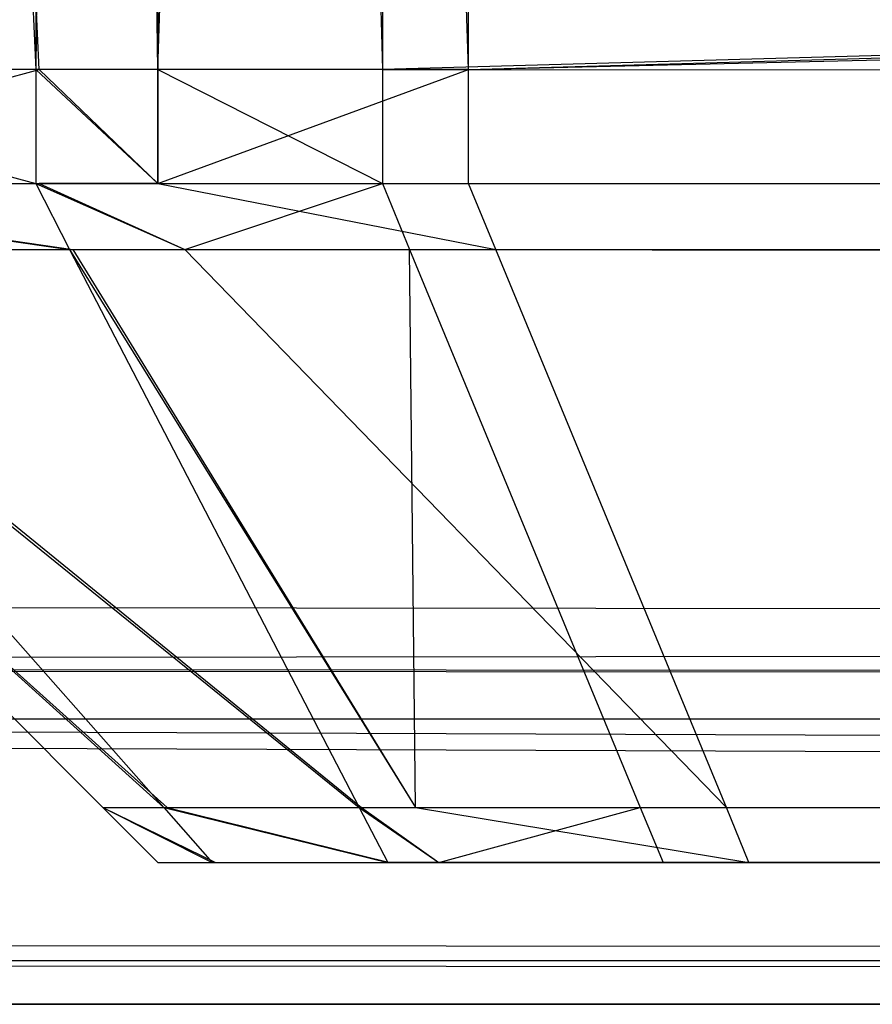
# Model space of a CAD drawing. Extents: x 0 to 0.996, y -0.498 to 0.
# Tile 5 of 85: x 0.01272 to 0.01398, y -0.498 to -0.49655. Entities that reach past the tile are written whole.
import ezdxf

# ---------------------------------------------------------------- set-up
doc = ezdxf.new("R2010")
doc.units = 0
for name, color, linetype in [('L11_FRONT_FINION_1___REPLACEMTF', 7, 'CONTINUOUS'), ('L21_FRONT_FINION_1___REPLACEMTF', 7, 'CONTINUOUS'), ('L28_KORPUS3_2___REPLACEMTFOREMP', 7, 'CONTINUOUS')]:
    doc.layers.add(name, color=color, linetype=linetype)

msp = doc.modelspace()

# ---------------------------------------------------------------- linework, layer by layer
at = {"layer": 'L11_FRONT_FINION_1___REPLACEMTF', "color": 8}
for points, invisible_edges in [([(0.012121, -0.496624, 0.586732), (0.012747, -0.482972, 0.587358), (0.012121, -0.482972, 0.586732), (0.012121, -0.496624, 0.586732)], 13), ([(0.012747, -0.482972, 0.587358), (0.012121, -0.496624, 0.586732), (0.012747, -0.496624, 0.587358), (0.012747, -0.482972, 0.587358)], 14), ([(0.012752, -0.482972, 0.347657), (0.012132, -0.496624, 0.348278), (0.012132, -0.482972, 0.348278), (0.012752, -0.482972, 0.347657)], 13), ([(0.012132, -0.496624, 0.348278), (0.012752, -0.482972, 0.347657), (0.012752, -0.496624, 0.347657), (0.012132, -0.496624, 0.348278)], 14), ([(0.012747, -0.496624, 0.587358), (0.012927, -0.482972, 0.587538), (0.012747, -0.482972, 0.587358), (0.012747, -0.496624, 0.587358)], 13), ([(0.012927, -0.482972, 0.587538), (0.012747, -0.496624, 0.587358), (0.012927, -0.496624, 0.587538), (0.012927, -0.482972, 0.587538)], 14), ([(0.012752, -0.482972, 0.347657), (0.012927, -0.496624, 0.347483), (0.012752, -0.496624, 0.347657), (0.012752, -0.482972, 0.347657)], 13), ([(0.012927, -0.496624, 0.347483), (0.012752, -0.482972, 0.347657), (0.012927, -0.482972, 0.347483), (0.012927, -0.496624, 0.347483)], 14), ([(0.013385, -0.482972, 0.347483), (0.012927, -0.496624, 0.347483), (0.012927, -0.482972, 0.347483), (0.013385, -0.482972, 0.347483)], 13), ([(0.012927, -0.496624, 0.347483), (0.013385, -0.482972, 0.347483), (0.013385, -0.496624, 0.347483), (0.012927, -0.496624, 0.347483)], 14), ([(0.013258, -0.496624, 0.587538), (0.012927, -0.482972, 0.587538), (0.012927, -0.496624, 0.587538), (0.013258, -0.496624, 0.587538)], 13), ([(0.012927, -0.482972, 0.587538), (0.013258, -0.496624, 0.587538), (0.013258, -0.482972, 0.587538), (0.012927, -0.482972, 0.587538)], 14), ([(0.013258, -0.496624, 0.587538), (0.498, -0.482972, 0.587538), (0.013258, -0.482972, 0.587538), (0.013258, -0.496624, 0.587538)], 13), ([(0.498, -0.482972, 0.587538), (0.013258, -0.496624, 0.587538), (0.498, -0.496624, 0.587538), (0.498, -0.482972, 0.587538)], 14), ([(0.498, -0.482972, 0.347483), (0.013385, -0.496624, 0.347483), (0.013385, -0.482972, 0.347483), (0.498, -0.482972, 0.347483)], 13), ([(0.013385, -0.496624, 0.347483), (0.498, -0.482972, 0.347483), (0.498, -0.496624, 0.347483), (0.013385, -0.496624, 0.347483)], 14), ([(0.012747, -0.496792, 0.587358), (0.012121, -0.496624, 0.586732), (0.012121, -0.496792, 0.586732), (0.012747, -0.496792, 0.587358)], 13), ([(0.012121, -0.496624, 0.586732), (0.012747, -0.496792, 0.587358), (0.012747, -0.496624, 0.587358), (0.012121, -0.496624, 0.586732)], 14), ([(0.012752, -0.496624, 0.347657), (0.012132, -0.496792, 0.348278), (0.012132, -0.496624, 0.348278), (0.012752, -0.496624, 0.347657)], 13), ([(0.012132, -0.496792, 0.348278), (0.012752, -0.496624, 0.347657), (0.012752, -0.496792, 0.347657), (0.012132, -0.496792, 0.348278)], 14), ([(0.012927, -0.496792, 0.587538), (0.012747, -0.496624, 0.587358), (0.012747, -0.496792, 0.587358), (0.012927, -0.496792, 0.587538)], 13), ([(0.012747, -0.496624, 0.587358), (0.012927, -0.496792, 0.587538), (0.012927, -0.496624, 0.587538), (0.012747, -0.496624, 0.587358)], 14), ([(0.012752, -0.496624, 0.347657), (0.012927, -0.496792, 0.347483), (0.012752, -0.496792, 0.347657), (0.012752, -0.496624, 0.347657)], 13), ([(0.012927, -0.496792, 0.347483), (0.012752, -0.496624, 0.347657), (0.012927, -0.496624, 0.347483), (0.012927, -0.496792, 0.347483)], 14), ([(0.013258, -0.496792, 0.587538), (0.012927, -0.496624, 0.587538), (0.012927, -0.496792, 0.587538), (0.013258, -0.496792, 0.587538)], 13), ([(0.012927, -0.496624, 0.587538), (0.013258, -0.496792, 0.587538), (0.013258, -0.496624, 0.587538), (0.012927, -0.496624, 0.587538)], 14), ([(0.013385, -0.496624, 0.347483), (0.012927, -0.496792, 0.347483), (0.012927, -0.496624, 0.347483), (0.013385, -0.496624, 0.347483)], 13), ([(0.012927, -0.496792, 0.347483), (0.013385, -0.496624, 0.347483), (0.013385, -0.496792, 0.347483), (0.012927, -0.496792, 0.347483)], 14), ([(0.498, -0.496792, 0.587538), (0.013258, -0.496624, 0.587538), (0.013258, -0.496792, 0.587538), (0.498, -0.496792, 0.587538)], 13), ([(0.013258, -0.496624, 0.587538), (0.498, -0.496792, 0.587538), (0.498, -0.496624, 0.587538), (0.013258, -0.496624, 0.587538)], 14), ([(0.498, -0.496624, 0.347483), (0.013385, -0.496792, 0.347483), (0.013385, -0.496624, 0.347483), (0.498, -0.496624, 0.347483)], 13), ([(0.013385, -0.496792, 0.347483), (0.498, -0.496624, 0.347483), (0.498, -0.496792, 0.347483), (0.013385, -0.496792, 0.347483)], 14), ([(0.012797, -0.496889, 0.587271), (0.012121, -0.496792, 0.586732), (0.012207, -0.496889, 0.586681), (0.012797, -0.496889, 0.587271)], 13), ([(0.012121, -0.496792, 0.586732), (0.012797, -0.496889, 0.587271), (0.012747, -0.496792, 0.587358), (0.012121, -0.496792, 0.586732)], 14), ([(0.012802, -0.496889, 0.347744), (0.012132, -0.496792, 0.348278), (0.012752, -0.496792, 0.347657), (0.012802, -0.496889, 0.347744)], 13), ([(0.012132, -0.496792, 0.348278), (0.012802, -0.496889, 0.347744), (0.012217, -0.496889, 0.348329), (0.012132, -0.496792, 0.348278)], 14), ([(0.012967, -0.496889, 0.58744), (0.012747, -0.496792, 0.587358), (0.012797, -0.496889, 0.587271), (0.012967, -0.496889, 0.58744)], 13), ([(0.012747, -0.496792, 0.587358), (0.012967, -0.496889, 0.58744), (0.012927, -0.496792, 0.587538), (0.012747, -0.496792, 0.587358)], 14), ([(0.012967, -0.496889, 0.34758), (0.012752, -0.496792, 0.347657), (0.012927, -0.496792, 0.347483), (0.012967, -0.496889, 0.34758)], 13), ([(0.012752, -0.496792, 0.347657), (0.012967, -0.496889, 0.34758), (0.012802, -0.496889, 0.347744), (0.012752, -0.496792, 0.347657)], 14), ([(0.013425, -0.496889, 0.34758), (0.012927, -0.496792, 0.347483), (0.013385, -0.496792, 0.347483), (0.013425, -0.496889, 0.34758)], 13), ([(0.012927, -0.496792, 0.347483), (0.013425, -0.496889, 0.34758), (0.012967, -0.496889, 0.34758), (0.012927, -0.496792, 0.347483)], 14), ([(0.012967, -0.496889, 0.58744), (0.013258, -0.496792, 0.587538), (0.012927, -0.496792, 0.587538), (0.012967, -0.496889, 0.58744)], 14), ([(0.013258, -0.496792, 0.587538), (0.012967, -0.496889, 0.58744), (0.013298, -0.496889, 0.58744), (0.013258, -0.496792, 0.587538)], 13), ([(0.013298, -0.496889, 0.58744), (0.498, -0.496792, 0.587538), (0.013258, -0.496792, 0.587538), (0.013298, -0.496889, 0.58744)], 14), ([(0.498, -0.496792, 0.587538), (0.013298, -0.496889, 0.58744), (0.498, -0.496889, 0.58744), (0.498, -0.496792, 0.587538)], 13), ([(0.498, -0.496889, 0.34758), (0.013385, -0.496792, 0.347483), (0.498, -0.496792, 0.347483), (0.498, -0.496889, 0.34758)], 13), ([(0.013385, -0.496792, 0.347483), (0.498, -0.496889, 0.34758), (0.013425, -0.496889, 0.34758), (0.013385, -0.496792, 0.347483)], 14), ([(0.012936, -0.497711, 0.586247), (0.012024, -0.496889, 0.586497), (0.012846, -0.497711, 0.586157), (0.012936, -0.497711, 0.586247)], 13), ([(0.012024, -0.496889, 0.586497), (0.012936, -0.497711, 0.586247), (0.012207, -0.496889, 0.586681), (0.012024, -0.496889, 0.586497)], 14), ([(0.012846, -0.497711, 0.348863), (0.012024, -0.496889, 0.349035), (0.012024, -0.496889, 0.348523), (0.012846, -0.497711, 0.348863)], 13), ([(0.012024, -0.496889, 0.349035), (0.012846, -0.497711, 0.348863), (0.012846, -0.497711, 0.349374), (0.012024, -0.496889, 0.349035)], 14), ([(0.012846, -0.497711, 0.349374), (0.012024, -0.496889, 0.586029), (0.012024, -0.496889, 0.349035), (0.012846, -0.497711, 0.349374)], 13), ([(0.012024, -0.496889, 0.586029), (0.012846, -0.497711, 0.349374), (0.012846, -0.497711, 0.585689), (0.012024, -0.496889, 0.586029)], 14), ([(0.012846, -0.497711, 0.586157), (0.012024, -0.496889, 0.586029), (0.012846, -0.497711, 0.585689), (0.012846, -0.497711, 0.586157)], 13), ([(0.012024, -0.496889, 0.586029), (0.012846, -0.497711, 0.586157), (0.012024, -0.496889, 0.586497), (0.012024, -0.496889, 0.586029)], 14), ([(0.012941, -0.497711, 0.348769), (0.012024, -0.496889, 0.348523), (0.012217, -0.496889, 0.348329), (0.012941, -0.497711, 0.348769)], 13), ([(0.012024, -0.496889, 0.348523), (0.012941, -0.497711, 0.348769), (0.012846, -0.497711, 0.348863), (0.012024, -0.496889, 0.348523)], 14), ([(0.013224, -0.497711, 0.586535), (0.012207, -0.496889, 0.586681), (0.012936, -0.497711, 0.586247), (0.013224, -0.497711, 0.586535)], 13), ([(0.012207, -0.496889, 0.586681), (0.013224, -0.497711, 0.586535), (0.012797, -0.496889, 0.587271), (0.012207, -0.496889, 0.586681)], 14), ([(0.013227, -0.497711, 0.348482), (0.012217, -0.496889, 0.348329), (0.012802, -0.496889, 0.347744), (0.013227, -0.497711, 0.348482)], 13), ([(0.012217, -0.496889, 0.348329), (0.013227, -0.497711, 0.348482), (0.012941, -0.497711, 0.348769), (0.012217, -0.496889, 0.348329)], 14), ([(0.013307, -0.497711, 0.586618), (0.012797, -0.496889, 0.587271), (0.013224, -0.497711, 0.586535), (0.013307, -0.497711, 0.586618)], 13), ([(0.012797, -0.496889, 0.587271), (0.013307, -0.497711, 0.586618), (0.012967, -0.496889, 0.58744), (0.012797, -0.496889, 0.587271)], 14), ([(0.013307, -0.497711, 0.348402), (0.012802, -0.496889, 0.347744), (0.012967, -0.496889, 0.34758), (0.013307, -0.497711, 0.348402)], 13), ([(0.012802, -0.496889, 0.347744), (0.013307, -0.497711, 0.348402), (0.013227, -0.497711, 0.348482), (0.012802, -0.496889, 0.347744)], 14), ([(0.013765, -0.497711, 0.348402), (0.012967, -0.496889, 0.34758), (0.013425, -0.496889, 0.34758), (0.013765, -0.497711, 0.348402)], 13), ([(0.012967, -0.496889, 0.34758), (0.013765, -0.497711, 0.348402), (0.013307, -0.497711, 0.348402), (0.012967, -0.496889, 0.34758)], 14), ([(0.013307, -0.497711, 0.586618), (0.013298, -0.496889, 0.58744), (0.012967, -0.496889, 0.58744), (0.013307, -0.497711, 0.586618)], 14), ([(0.013638, -0.497711, 0.586618), (0.498, -0.496889, 0.58744), (0.013298, -0.496889, 0.58744), (0.013638, -0.497711, 0.586618)], 14), ([(0.013298, -0.496889, 0.58744), (0.013307, -0.497711, 0.586618), (0.013638, -0.497711, 0.586618), (0.013298, -0.496889, 0.58744)], 13), ([(0.498, -0.497711, 0.348402), (0.013425, -0.496889, 0.34758), (0.498, -0.496889, 0.34758), (0.498, -0.497711, 0.348402)], 13), ([(0.013425, -0.496889, 0.34758), (0.498, -0.497711, 0.348402), (0.013765, -0.497711, 0.348402), (0.013425, -0.496889, 0.34758)], 14), ([(0.498, -0.496889, 0.58744), (0.013638, -0.497711, 0.586618), (0.498, -0.497711, 0.586618), (0.498, -0.496889, 0.58744)], 13), ([(0.013012, -0.497792, 0.348812), (0.012846, -0.497711, 0.348863), (0.012941, -0.497711, 0.348769), (0.013012, -0.497792, 0.348812)], 13), ([(0.012846, -0.497711, 0.348863), (0.013012, -0.497792, 0.348812), (0.012927, -0.497792, 0.348897), (0.012846, -0.497711, 0.348863)], 14), ([(0.012927, -0.497792, 0.586124), (0.012846, -0.497711, 0.585689), (0.012927, -0.497792, 0.585656), (0.012927, -0.497792, 0.586124)], 13), ([(0.012846, -0.497711, 0.585689), (0.012927, -0.497792, 0.586124), (0.012846, -0.497711, 0.586157), (0.012846, -0.497711, 0.585689)], 14), ([(0.012927, -0.497792, 0.349407), (0.012846, -0.497711, 0.585689), (0.012846, -0.497711, 0.349374), (0.012927, -0.497792, 0.349407)], 13), ([(0.012846, -0.497711, 0.585689), (0.012927, -0.497792, 0.349407), (0.012927, -0.497792, 0.585656), (0.012846, -0.497711, 0.585689)], 14), ([(0.012927, -0.497792, 0.348897), (0.012846, -0.497711, 0.349374), (0.012846, -0.497711, 0.348863), (0.012927, -0.497792, 0.348897)], 13), ([(0.012846, -0.497711, 0.349374), (0.012927, -0.497792, 0.348897), (0.012927, -0.497792, 0.349407), (0.012846, -0.497711, 0.349374)], 14), ([(0.013007, -0.497792, 0.586204), (0.012846, -0.497711, 0.586157), (0.012927, -0.497792, 0.586124), (0.013007, -0.497792, 0.586204)], 13), ([(0.012846, -0.497711, 0.586157), (0.013007, -0.497792, 0.586204), (0.012936, -0.497711, 0.586247), (0.012846, -0.497711, 0.586157)], 14), ([(0.013266, -0.497792, 0.586463), (0.012936, -0.497711, 0.586247), (0.013007, -0.497792, 0.586204), (0.013266, -0.497792, 0.586463)], 13), ([(0.012936, -0.497711, 0.586247), (0.013266, -0.497792, 0.586463), (0.013224, -0.497711, 0.586535), (0.012936, -0.497711, 0.586247)], 14), ([(0.013269, -0.497792, 0.348555), (0.012941, -0.497711, 0.348769), (0.013227, -0.497711, 0.348482), (0.013269, -0.497792, 0.348555)], 13), ([(0.012941, -0.497711, 0.348769), (0.013269, -0.497792, 0.348555), (0.013012, -0.497792, 0.348812), (0.012941, -0.497711, 0.348769)], 14), ([(0.013341, -0.497792, 0.586538), (0.013224, -0.497711, 0.586535), (0.013266, -0.497792, 0.586463), (0.013341, -0.497792, 0.586538)], 13), ([(0.013224, -0.497711, 0.586535), (0.013341, -0.497792, 0.586538), (0.013307, -0.497711, 0.586618), (0.013224, -0.497711, 0.586535)], 14), ([(0.013341, -0.497792, 0.348483), (0.013227, -0.497711, 0.348482), (0.013307, -0.497711, 0.348402), (0.013341, -0.497792, 0.348483)], 13), ([(0.013227, -0.497711, 0.348482), (0.013341, -0.497792, 0.348483), (0.013269, -0.497792, 0.348555), (0.013227, -0.497711, 0.348482)], 14), ([(0.013341, -0.497792, 0.586538), (0.013638, -0.497711, 0.586618), (0.013307, -0.497711, 0.586618), (0.013341, -0.497792, 0.586538)], 14), ([(0.013798, -0.497792, 0.348483), (0.013307, -0.497711, 0.348402), (0.013765, -0.497711, 0.348402), (0.013798, -0.497792, 0.348483)], 13), ([(0.013307, -0.497711, 0.348402), (0.013798, -0.497792, 0.348483), (0.013341, -0.497792, 0.348483), (0.013307, -0.497711, 0.348402)], 14), ([(0.013638, -0.497711, 0.586618), (0.013341, -0.497792, 0.586538), (0.013672, -0.497792, 0.586538), (0.013638, -0.497711, 0.586618)], 13), ([(0.013672, -0.497792, 0.586538), (0.498, -0.497711, 0.586618), (0.013638, -0.497711, 0.586618), (0.013672, -0.497792, 0.586538)], 14), ([(0.498, -0.497711, 0.586618), (0.013672, -0.497792, 0.586538), (0.498, -0.497792, 0.586538), (0.498, -0.497711, 0.586618)], 13), ([(0.498, -0.497792, 0.348483), (0.013765, -0.497711, 0.348402), (0.498, -0.497711, 0.348402), (0.498, -0.497792, 0.348483)], 13), ([(0.013765, -0.497711, 0.348402), (0.498, -0.497792, 0.348483), (0.013798, -0.497792, 0.348483), (0.013765, -0.497711, 0.348402)], 14), ([(0.01326, -0.497792, 0.585529), (0.012927, -0.497792, 0.349407), (0.01326, -0.497792, 0.349407), (0.01326, -0.497792, 0.585529)], 13), ([(0.012927, -0.497792, 0.349407), (0.01326, -0.497792, 0.585529), (0.012927, -0.497792, 0.585656), (0.012927, -0.497792, 0.349407)], 14), ([(0.013272, -0.497792, 0.349048), (0.012927, -0.497792, 0.348897), (0.013012, -0.497792, 0.348812), (0.013272, -0.497792, 0.349048)], 13), ([(0.012927, -0.497792, 0.348897), (0.013272, -0.497792, 0.349048), (0.01326, -0.497792, 0.349202), (0.012927, -0.497792, 0.348897)], 14), ([(0.01326, -0.497792, 0.585795), (0.012927, -0.497792, 0.585656), (0.01326, -0.497792, 0.585529), (0.01326, -0.497792, 0.585795)], 13), ([(0.012927, -0.497792, 0.585656), (0.01326, -0.497792, 0.585795), (0.012927, -0.497792, 0.586124), (0.012927, -0.497792, 0.585656)], 14), ([(0.01326, -0.497792, 0.349202), (0.012927, -0.497792, 0.349407), (0.012927, -0.497792, 0.348897), (0.01326, -0.497792, 0.349202)], 13), ([(0.012927, -0.497792, 0.349407), (0.01326, -0.497792, 0.349202), (0.01326, -0.497792, 0.349407), (0.012927, -0.497792, 0.349407)], 14), ([(0.013243, -0.497792, 0.585968), (0.012927, -0.497792, 0.586124), (0.01326, -0.497792, 0.585795), (0.013243, -0.497792, 0.585968)], 13), ([(0.012927, -0.497792, 0.586124), (0.013243, -0.497792, 0.585968), (0.013007, -0.497792, 0.586204), (0.012927, -0.497792, 0.586124)], 14), ([(0.013502, -0.497792, 0.586227), (0.013007, -0.497792, 0.586204), (0.013243, -0.497792, 0.585968), (0.013502, -0.497792, 0.586227)], 13), ([(0.013007, -0.497792, 0.586204), (0.013502, -0.497792, 0.586227), (0.013266, -0.497792, 0.586463), (0.013007, -0.497792, 0.586204)], 14), ([(0.013442, -0.497792, 0.348834), (0.013012, -0.497792, 0.348812), (0.013269, -0.497792, 0.348555), (0.013442, -0.497792, 0.348834)], 13), ([(0.013012, -0.497792, 0.348812), (0.013442, -0.497792, 0.348834), (0.013272, -0.497792, 0.349048), (0.013012, -0.497792, 0.348812)], 14), ([(0.01326, -0.497792, 0.585795), (0.498, -0.497792, 0.586204), (0.013243, -0.497792, 0.585968), (0.01326, -0.497792, 0.585795)], 15), ([(0.013243, -0.497792, 0.585968), (0.498, -0.497792, 0.586204), (0.013623, -0.497792, 0.586204), (0.013243, -0.497792, 0.585968)], 15), ([(0.013243, -0.497792, 0.585968), (0.013623, -0.497792, 0.586204), (0.013502, -0.497792, 0.586227), (0.013243, -0.497792, 0.585968)], 15), ([(0.013272, -0.497792, 0.349048), (0.498, -0.497792, 0.586204), (0.01326, -0.497792, 0.349202), (0.013272, -0.497792, 0.349048)], 13), ([(0.01326, -0.497792, 0.349202), (0.498, -0.497792, 0.586204), (0.01326, -0.497792, 0.349407), (0.01326, -0.497792, 0.349202)], 10), ([(0.01326, -0.497792, 0.349407), (0.498, -0.497792, 0.586204), (0.01326, -0.497792, 0.585529), (0.01326, -0.497792, 0.349407)], 13), ([(0.01326, -0.497792, 0.585529), (0.498, -0.497792, 0.586204), (0.01326, -0.497792, 0.585795), (0.01326, -0.497792, 0.585529)], 14), ([(0.013502, -0.497792, 0.586227), (0.013341, -0.497792, 0.586538), (0.013266, -0.497792, 0.586463), (0.013502, -0.497792, 0.586227)], 14), ([(0.013603, -0.497792, 0.348816), (0.013269, -0.497792, 0.348555), (0.013341, -0.497792, 0.348483), (0.013603, -0.497792, 0.348816)], 13), ([(0.013269, -0.497792, 0.348555), (0.013603, -0.497792, 0.348816), (0.013442, -0.497792, 0.348834), (0.013269, -0.497792, 0.348555)], 14), ([(0.013442, -0.497792, 0.348834), (0.498, -0.497792, 0.586204), (0.013272, -0.497792, 0.349048), (0.013442, -0.497792, 0.348834)], 10), ([(0.013623, -0.497792, 0.586204), (0.013672, -0.497792, 0.586538), (0.013341, -0.497792, 0.586538), (0.013623, -0.497792, 0.586204)], 14), ([(0.013341, -0.497792, 0.586538), (0.013502, -0.497792, 0.586227), (0.013623, -0.497792, 0.586204), (0.013341, -0.497792, 0.586538)], 13), ([(0.013798, -0.497792, 0.348816), (0.013341, -0.497792, 0.348483), (0.013798, -0.497792, 0.348483), (0.013798, -0.497792, 0.348816)], 13), ([(0.013341, -0.497792, 0.348483), (0.013798, -0.497792, 0.348816), (0.013603, -0.497792, 0.348816), (0.013341, -0.497792, 0.348483)], 14), ([(0.013603, -0.497792, 0.348816), (0.498, -0.497792, 0.586204), (0.013442, -0.497792, 0.348834), (0.013603, -0.497792, 0.348816)], 13), ([(0.013798, -0.497792, 0.348816), (0.498, -0.497792, 0.586204), (0.013603, -0.497792, 0.348816), (0.013798, -0.497792, 0.348816)], 10), ([(0.013623, -0.497792, 0.586204), (0.498, -0.497792, 0.586204), (0.013828, -0.497792, 0.586204), (0.013623, -0.497792, 0.586204)], 9), ([(0.013672, -0.497792, 0.586538), (0.013623, -0.497792, 0.586204), (0.013828, -0.497792, 0.586204), (0.013672, -0.497792, 0.586538)], 13), ([(0.013828, -0.497792, 0.586204), (0.498, -0.497792, 0.586538), (0.013672, -0.497792, 0.586538), (0.013828, -0.497792, 0.586204)], 14), ([(0.498, -0.497792, 0.586204), (0.013798, -0.497792, 0.348816), (0.498, -0.497792, 0.348816), (0.498, -0.497792, 0.586204)], 13), ([(0.498, -0.497792, 0.348816), (0.013798, -0.497792, 0.348483), (0.498, -0.497792, 0.348483), (0.498, -0.497792, 0.348816)], 13), ([(0.013798, -0.497792, 0.348483), (0.498, -0.497792, 0.348816), (0.013798, -0.497792, 0.348816), (0.013798, -0.497792, 0.348483)], 14), ([(0.498, -0.497792, 0.586538), (0.013828, -0.497792, 0.586204), (0.498, -0.497792, 0.586204), (0.498, -0.497792, 0.586538)], 13)]:
    msp.add_3dface(points, dxfattribs=dict(at, invisible_edges=invisible_edges))
at = {"layer": 'L21_FRONT_FINION_1___REPLACEMTF', "color": 8}
for points, invisible_edges in [([(0.012747, -0.496624, 0.344434), (0.012121, -0.482972, 0.343809), (0.012121, -0.496624, 0.343809), (0.012747, -0.496624, 0.344434)], 13), ([(0.012121, -0.482972, 0.343809), (0.012747, -0.496624, 0.344434), (0.012747, -0.482972, 0.344434), (0.012121, -0.482972, 0.343809)], 14), ([(0.012132, -0.482972, 0.01138), (0.012752, -0.496624, 0.010759), (0.012132, -0.496624, 0.01138), (0.012132, -0.482972, 0.01138)], 13), ([(0.012752, -0.496624, 0.010759), (0.012132, -0.482972, 0.01138), (0.012752, -0.482972, 0.010759), (0.012752, -0.496624, 0.010759)], 14), ([(0.012927, -0.496624, 0.344614), (0.012747, -0.482972, 0.344434), (0.012747, -0.496624, 0.344434), (0.012927, -0.496624, 0.344614)], 13), ([(0.012747, -0.482972, 0.344434), (0.012927, -0.496624, 0.344614), (0.012927, -0.482972, 0.344614), (0.012747, -0.482972, 0.344434)], 14), ([(0.012752, -0.482972, 0.010759), (0.012927, -0.496624, 0.010585), (0.012752, -0.496624, 0.010759), (0.012752, -0.482972, 0.010759)], 13), ([(0.012927, -0.496624, 0.010585), (0.012752, -0.482972, 0.010759), (0.012927, -0.482972, 0.010585), (0.012927, -0.496624, 0.010585)], 14), ([(0.012927, -0.482972, 0.010585), (0.013385, -0.496624, 0.010585), (0.012927, -0.496624, 0.010585), (0.012927, -0.482972, 0.010585)], 13), ([(0.013385, -0.496624, 0.010585), (0.012927, -0.482972, 0.010585), (0.013385, -0.482972, 0.010585), (0.013385, -0.496624, 0.010585)], 14), ([(0.013258, -0.496624, 0.344614), (0.012927, -0.482972, 0.344614), (0.012927, -0.496624, 0.344614), (0.013258, -0.496624, 0.344614)], 13), ([(0.012927, -0.482972, 0.344614), (0.013258, -0.496624, 0.344614), (0.013258, -0.482972, 0.344614), (0.012927, -0.482972, 0.344614)], 14), ([(0.598, -0.496624, 0.344614), (0.013258, -0.482972, 0.344614), (0.013258, -0.496624, 0.344614), (0.598, -0.496624, 0.344614)], 13), ([(0.013258, -0.482972, 0.344614), (0.598, -0.496624, 0.344614), (0.598, -0.482972, 0.344614), (0.013258, -0.482972, 0.344614)], 14), ([(0.598, -0.482972, 0.010585), (0.013385, -0.496624, 0.010585), (0.013385, -0.482972, 0.010585), (0.598, -0.482972, 0.010585)], 13), ([(0.013385, -0.496624, 0.010585), (0.598, -0.482972, 0.010585), (0.598, -0.496624, 0.010585), (0.013385, -0.496624, 0.010585)], 14), ([(0.012747, -0.496792, 0.344434), (0.012121, -0.496624, 0.343809), (0.012121, -0.496792, 0.343809), (0.012747, -0.496792, 0.344434)], 13), ([(0.012121, -0.496624, 0.343809), (0.012747, -0.496792, 0.344434), (0.012747, -0.496624, 0.344434), (0.012121, -0.496624, 0.343809)], 14), ([(0.012752, -0.496624, 0.010759), (0.012132, -0.496792, 0.01138), (0.012132, -0.496624, 0.01138), (0.012752, -0.496624, 0.010759)], 13), ([(0.012132, -0.496792, 0.01138), (0.012752, -0.496624, 0.010759), (0.012752, -0.496792, 0.010759), (0.012132, -0.496792, 0.01138)], 14), ([(0.012927, -0.496792, 0.344614), (0.012747, -0.496624, 0.344434), (0.012747, -0.496792, 0.344434), (0.012927, -0.496792, 0.344614)], 13), ([(0.012747, -0.496624, 0.344434), (0.012927, -0.496792, 0.344614), (0.012927, -0.496624, 0.344614), (0.012747, -0.496624, 0.344434)], 14), ([(0.012752, -0.496624, 0.010759), (0.012927, -0.496792, 0.010585), (0.012752, -0.496792, 0.010759), (0.012752, -0.496624, 0.010759)], 13), ([(0.012927, -0.496792, 0.010585), (0.012752, -0.496624, 0.010759), (0.012927, -0.496624, 0.010585), (0.012927, -0.496792, 0.010585)], 14), ([(0.013258, -0.496792, 0.344614), (0.012927, -0.496624, 0.344614), (0.012927, -0.496792, 0.344614), (0.013258, -0.496792, 0.344614)], 13), ([(0.012927, -0.496624, 0.344614), (0.013258, -0.496792, 0.344614), (0.013258, -0.496624, 0.344614), (0.012927, -0.496624, 0.344614)], 14), ([(0.013385, -0.496624, 0.010585), (0.012927, -0.496792, 0.010585), (0.012927, -0.496624, 0.010585), (0.013385, -0.496624, 0.010585)], 13), ([(0.012927, -0.496792, 0.010585), (0.013385, -0.496624, 0.010585), (0.013385, -0.496792, 0.010585), (0.012927, -0.496792, 0.010585)], 14), ([(0.598, -0.496792, 0.344614), (0.013258, -0.496624, 0.344614), (0.013258, -0.496792, 0.344614), (0.598, -0.496792, 0.344614)], 13), ([(0.013258, -0.496624, 0.344614), (0.598, -0.496792, 0.344614), (0.598, -0.496624, 0.344614), (0.013258, -0.496624, 0.344614)], 14), ([(0.598, -0.496624, 0.010585), (0.013385, -0.496792, 0.010585), (0.013385, -0.496624, 0.010585), (0.598, -0.496624, 0.010585)], 13), ([(0.013385, -0.496792, 0.010585), (0.598, -0.496624, 0.010585), (0.598, -0.496792, 0.010585), (0.013385, -0.496792, 0.010585)], 14), ([(0.012797, -0.496889, 0.344347), (0.012121, -0.496792, 0.343809), (0.012207, -0.496889, 0.343757), (0.012797, -0.496889, 0.344347)], 13), ([(0.012121, -0.496792, 0.343809), (0.012797, -0.496889, 0.344347), (0.012747, -0.496792, 0.344434), (0.012121, -0.496792, 0.343809)], 14), ([(0.012802, -0.496889, 0.010846), (0.012132, -0.496792, 0.01138), (0.012752, -0.496792, 0.010759), (0.012802, -0.496889, 0.010846)], 13), ([(0.012132, -0.496792, 0.01138), (0.012802, -0.496889, 0.010846), (0.012217, -0.496889, 0.011432), (0.012132, -0.496792, 0.01138)], 14), ([(0.012967, -0.496889, 0.344516), (0.012747, -0.496792, 0.344434), (0.012797, -0.496889, 0.344347), (0.012967, -0.496889, 0.344516)], 13), ([(0.012747, -0.496792, 0.344434), (0.012967, -0.496889, 0.344516), (0.012927, -0.496792, 0.344614), (0.012747, -0.496792, 0.344434)], 14), ([(0.012967, -0.496889, 0.010682), (0.012752, -0.496792, 0.010759), (0.012927, -0.496792, 0.010585), (0.012967, -0.496889, 0.010682)], 13), ([(0.012752, -0.496792, 0.010759), (0.012967, -0.496889, 0.010682), (0.012802, -0.496889, 0.010846), (0.012752, -0.496792, 0.010759)], 14), ([(0.013425, -0.496889, 0.010682), (0.012927, -0.496792, 0.010585), (0.013385, -0.496792, 0.010585), (0.013425, -0.496889, 0.010682)], 13), ([(0.012927, -0.496792, 0.010585), (0.013425, -0.496889, 0.010682), (0.012967, -0.496889, 0.010682), (0.012927, -0.496792, 0.010585)], 14), ([(0.012967, -0.496889, 0.344516), (0.013258, -0.496792, 0.344614), (0.012927, -0.496792, 0.344614), (0.012967, -0.496889, 0.344516)], 14), ([(0.013258, -0.496792, 0.344614), (0.012967, -0.496889, 0.344516), (0.013298, -0.496889, 0.344516), (0.013258, -0.496792, 0.344614)], 13), ([(0.598, -0.496889, 0.344516), (0.013258, -0.496792, 0.344614), (0.013298, -0.496889, 0.344516), (0.598, -0.496889, 0.344516)], 13), ([(0.013258, -0.496792, 0.344614), (0.598, -0.496889, 0.344516), (0.598, -0.496792, 0.344614), (0.013258, -0.496792, 0.344614)], 14), ([(0.598, -0.496792, 0.010585), (0.013425, -0.496889, 0.010682), (0.013385, -0.496792, 0.010585), (0.598, -0.496792, 0.010585)], 13), ([(0.013425, -0.496889, 0.010682), (0.598, -0.496792, 0.010585), (0.598, -0.496889, 0.010682), (0.013425, -0.496889, 0.010682)], 14), ([(0.012936, -0.497711, 0.343323), (0.012024, -0.496889, 0.343574), (0.012846, -0.497711, 0.343233), (0.012936, -0.497711, 0.343323)], 13), ([(0.012024, -0.496889, 0.343574), (0.012936, -0.497711, 0.343323), (0.012207, -0.496889, 0.343757), (0.012024, -0.496889, 0.343574)], 14), ([(0.012846, -0.497711, 0.011966), (0.012024, -0.496889, 0.012137), (0.012024, -0.496889, 0.011625), (0.012846, -0.497711, 0.011966)], 13), ([(0.012024, -0.496889, 0.012137), (0.012846, -0.497711, 0.011966), (0.012846, -0.497711, 0.012476), (0.012024, -0.496889, 0.012137)], 14), ([(0.012846, -0.497711, 0.012476), (0.012024, -0.496889, 0.343105), (0.012024, -0.496889, 0.012137), (0.012846, -0.497711, 0.012476)], 13), ([(0.012024, -0.496889, 0.343105), (0.012846, -0.497711, 0.012476), (0.012846, -0.497711, 0.342765), (0.012024, -0.496889, 0.343105)], 14), ([(0.012846, -0.497711, 0.343233), (0.012024, -0.496889, 0.343105), (0.012846, -0.497711, 0.342765), (0.012846, -0.497711, 0.343233)], 13), ([(0.012024, -0.496889, 0.343105), (0.012846, -0.497711, 0.343233), (0.012024, -0.496889, 0.343574), (0.012024, -0.496889, 0.343105)], 14), ([(0.012941, -0.497711, 0.011871), (0.012024, -0.496889, 0.011625), (0.012217, -0.496889, 0.011432), (0.012941, -0.497711, 0.011871)], 13), ([(0.012024, -0.496889, 0.011625), (0.012941, -0.497711, 0.011871), (0.012846, -0.497711, 0.011966), (0.012024, -0.496889, 0.011625)], 14), ([(0.013224, -0.497711, 0.343611), (0.012207, -0.496889, 0.343757), (0.012936, -0.497711, 0.343323), (0.013224, -0.497711, 0.343611)], 13), ([(0.012207, -0.496889, 0.343757), (0.013224, -0.497711, 0.343611), (0.012797, -0.496889, 0.344347), (0.012207, -0.496889, 0.343757)], 14), ([(0.013227, -0.497711, 0.011585), (0.012217, -0.496889, 0.011432), (0.012802, -0.496889, 0.010846), (0.013227, -0.497711, 0.011585)], 13), ([(0.012217, -0.496889, 0.011432), (0.013227, -0.497711, 0.011585), (0.012941, -0.497711, 0.011871), (0.012217, -0.496889, 0.011432)], 14), ([(0.013307, -0.497711, 0.343694), (0.012797, -0.496889, 0.344347), (0.013224, -0.497711, 0.343611), (0.013307, -0.497711, 0.343694)], 13), ([(0.012797, -0.496889, 0.344347), (0.013307, -0.497711, 0.343694), (0.012967, -0.496889, 0.344516), (0.012797, -0.496889, 0.344347)], 14), ([(0.013307, -0.497711, 0.011504), (0.012802, -0.496889, 0.010846), (0.012967, -0.496889, 0.010682), (0.013307, -0.497711, 0.011504)], 13), ([(0.012802, -0.496889, 0.010846), (0.013307, -0.497711, 0.011504), (0.013227, -0.497711, 0.011585), (0.012802, -0.496889, 0.010846)], 14), ([(0.013765, -0.497711, 0.011504), (0.012967, -0.496889, 0.010682), (0.013425, -0.496889, 0.010682), (0.013765, -0.497711, 0.011504)], 13), ([(0.012967, -0.496889, 0.010682), (0.013765, -0.497711, 0.011504), (0.013307, -0.497711, 0.011504), (0.012967, -0.496889, 0.010682)], 14), ([(0.013307, -0.497711, 0.343694), (0.013298, -0.496889, 0.344516), (0.012967, -0.496889, 0.344516), (0.013307, -0.497711, 0.343694)], 14), ([(0.598, -0.497711, 0.343694), (0.013298, -0.496889, 0.344516), (0.013638, -0.497711, 0.343694), (0.598, -0.497711, 0.343694)], 13), ([(0.013298, -0.496889, 0.344516), (0.598, -0.497711, 0.343694), (0.598, -0.496889, 0.344516), (0.013298, -0.496889, 0.344516)], 14), ([(0.013298, -0.496889, 0.344516), (0.013307, -0.497711, 0.343694), (0.013638, -0.497711, 0.343694), (0.013298, -0.496889, 0.344516)], 13), ([(0.598, -0.496889, 0.010682), (0.013765, -0.497711, 0.011504), (0.013425, -0.496889, 0.010682), (0.598, -0.496889, 0.010682)], 13), ([(0.013765, -0.497711, 0.011504), (0.598, -0.496889, 0.010682), (0.598, -0.497711, 0.011504), (0.013765, -0.497711, 0.011504)], 14), ([(0.013012, -0.497792, 0.011914), (0.012846, -0.497711, 0.011966), (0.012941, -0.497711, 0.011871), (0.013012, -0.497792, 0.011914)], 13), ([(0.012846, -0.497711, 0.011966), (0.013012, -0.497792, 0.011914), (0.012927, -0.497792, 0.011999), (0.012846, -0.497711, 0.011966)], 14), ([(0.012927, -0.497792, 0.3432), (0.012846, -0.497711, 0.342765), (0.012927, -0.497792, 0.342732), (0.012927, -0.497792, 0.3432)], 13), ([(0.012846, -0.497711, 0.342765), (0.012927, -0.497792, 0.3432), (0.012846, -0.497711, 0.343233), (0.012846, -0.497711, 0.342765)], 14), ([(0.012927, -0.497792, 0.012509), (0.012846, -0.497711, 0.342765), (0.012846, -0.497711, 0.012476), (0.012927, -0.497792, 0.012509)], 13), ([(0.012846, -0.497711, 0.342765), (0.012927, -0.497792, 0.012509), (0.012927, -0.497792, 0.342732), (0.012846, -0.497711, 0.342765)], 14), ([(0.012927, -0.497792, 0.011999), (0.012846, -0.497711, 0.012476), (0.012846, -0.497711, 0.011966), (0.012927, -0.497792, 0.011999)], 13), ([(0.012846, -0.497711, 0.012476), (0.012927, -0.497792, 0.011999), (0.012927, -0.497792, 0.012509), (0.012846, -0.497711, 0.012476)], 14), ([(0.013007, -0.497792, 0.34328), (0.012846, -0.497711, 0.343233), (0.012927, -0.497792, 0.3432), (0.013007, -0.497792, 0.34328)], 13), ([(0.012846, -0.497711, 0.343233), (0.013007, -0.497792, 0.34328), (0.012936, -0.497711, 0.343323), (0.012846, -0.497711, 0.343233)], 14), ([(0.013266, -0.497792, 0.343539), (0.012936, -0.497711, 0.343323), (0.013007, -0.497792, 0.34328), (0.013266, -0.497792, 0.343539)], 13), ([(0.012936, -0.497711, 0.343323), (0.013266, -0.497792, 0.343539), (0.013224, -0.497711, 0.343611), (0.012936, -0.497711, 0.343323)], 14), ([(0.013269, -0.497792, 0.011657), (0.012941, -0.497711, 0.011871), (0.013227, -0.497711, 0.011585), (0.013269, -0.497792, 0.011657)], 13), ([(0.012941, -0.497711, 0.011871), (0.013269, -0.497792, 0.011657), (0.013012, -0.497792, 0.011914), (0.012941, -0.497711, 0.011871)], 14), ([(0.013341, -0.497792, 0.343614), (0.013224, -0.497711, 0.343611), (0.013266, -0.497792, 0.343539), (0.013341, -0.497792, 0.343614)], 13), ([(0.013224, -0.497711, 0.343611), (0.013341, -0.497792, 0.343614), (0.013307, -0.497711, 0.343694), (0.013224, -0.497711, 0.343611)], 14), ([(0.013341, -0.497792, 0.011585), (0.013227, -0.497711, 0.011585), (0.013307, -0.497711, 0.011504), (0.013341, -0.497792, 0.011585)], 13), ([(0.013227, -0.497711, 0.011585), (0.013341, -0.497792, 0.011585), (0.013269, -0.497792, 0.011657), (0.013227, -0.497711, 0.011585)], 14), ([(0.013341, -0.497792, 0.343614), (0.013638, -0.497711, 0.343694), (0.013307, -0.497711, 0.343694), (0.013341, -0.497792, 0.343614)], 14), ([(0.013798, -0.497792, 0.011585), (0.013307, -0.497711, 0.011504), (0.013765, -0.497711, 0.011504), (0.013798, -0.497792, 0.011585)], 13), ([(0.013307, -0.497711, 0.011504), (0.013798, -0.497792, 0.011585), (0.013341, -0.497792, 0.011585), (0.013307, -0.497711, 0.011504)], 14), ([(0.013638, -0.497711, 0.343694), (0.013341, -0.497792, 0.343614), (0.013672, -0.497792, 0.343614), (0.013638, -0.497711, 0.343694)], 13), ([(0.598, -0.497792, 0.343614), (0.013638, -0.497711, 0.343694), (0.013672, -0.497792, 0.343614), (0.598, -0.497792, 0.343614)], 13), ([(0.013638, -0.497711, 0.343694), (0.598, -0.497792, 0.343614), (0.598, -0.497711, 0.343694), (0.013638, -0.497711, 0.343694)], 14), ([(0.598, -0.497711, 0.011504), (0.013798, -0.497792, 0.011585), (0.013765, -0.497711, 0.011504), (0.598, -0.497711, 0.011504)], 13), ([(0.013798, -0.497792, 0.011585), (0.598, -0.497711, 0.011504), (0.598, -0.497792, 0.011585), (0.013798, -0.497792, 0.011585)], 14), ([(0.01326, -0.497792, 0.342605), (0.012927, -0.497792, 0.012509), (0.01326, -0.497792, 0.012509), (0.01326, -0.497792, 0.342605)], 13), ([(0.012927, -0.497792, 0.012509), (0.01326, -0.497792, 0.342605), (0.012927, -0.497792, 0.342732), (0.012927, -0.497792, 0.012509)], 14), ([(0.013247, -0.497792, 0.01215), (0.012927, -0.497792, 0.011999), (0.013012, -0.497792, 0.011914), (0.013247, -0.497792, 0.01215)], 13), ([(0.012927, -0.497792, 0.011999), (0.013247, -0.497792, 0.01215), (0.01326, -0.497792, 0.012304), (0.012927, -0.497792, 0.011999)], 14), ([(0.01326, -0.497792, 0.342871), (0.012927, -0.497792, 0.342732), (0.01326, -0.497792, 0.342605), (0.01326, -0.497792, 0.342871)], 13), ([(0.012927, -0.497792, 0.342732), (0.01326, -0.497792, 0.342871), (0.012927, -0.497792, 0.3432), (0.012927, -0.497792, 0.342732)], 14), ([(0.01326, -0.497792, 0.012304), (0.012927, -0.497792, 0.012509), (0.012927, -0.497792, 0.011999), (0.01326, -0.497792, 0.012304)], 13), ([(0.012927, -0.497792, 0.012509), (0.01326, -0.497792, 0.012304), (0.01326, -0.497792, 0.012509), (0.012927, -0.497792, 0.012509)], 14), ([(0.013243, -0.497792, 0.343044), (0.012927, -0.497792, 0.3432), (0.01326, -0.497792, 0.342871), (0.013243, -0.497792, 0.343044)], 13), ([(0.012927, -0.497792, 0.3432), (0.013243, -0.497792, 0.343044), (0.013007, -0.497792, 0.34328), (0.012927, -0.497792, 0.3432)], 14), ([(0.013502, -0.497792, 0.343303), (0.013007, -0.497792, 0.34328), (0.013243, -0.497792, 0.343044), (0.013502, -0.497792, 0.343303)], 13), ([(0.013007, -0.497792, 0.34328), (0.013502, -0.497792, 0.343303), (0.013266, -0.497792, 0.343539), (0.013007, -0.497792, 0.34328)], 14), ([(0.013504, -0.497792, 0.011929), (0.013012, -0.497792, 0.011914), (0.013269, -0.497792, 0.011657), (0.013504, -0.497792, 0.011929)], 13), ([(0.013012, -0.497792, 0.011914), (0.013504, -0.497792, 0.011929), (0.013247, -0.497792, 0.01215), (0.013012, -0.497792, 0.011914)], 14), ([(0.01326, -0.497792, 0.342871), (0.598, -0.497792, 0.34328), (0.013243, -0.497792, 0.343044), (0.01326, -0.497792, 0.342871)], 15), ([(0.013243, -0.497792, 0.343044), (0.598, -0.497792, 0.34328), (0.013828, -0.497792, 0.34328), (0.013243, -0.497792, 0.343044)], 15), ([(0.013243, -0.497792, 0.343044), (0.013623, -0.497792, 0.34328), (0.013502, -0.497792, 0.343303), (0.013243, -0.497792, 0.343044)], 15), ([(0.013623, -0.497792, 0.34328), (0.013243, -0.497792, 0.343044), (0.013828, -0.497792, 0.34328), (0.013623, -0.497792, 0.34328)], 9), ([(0.013504, -0.497792, 0.011929), (0.598, -0.497792, 0.34328), (0.013247, -0.497792, 0.01215), (0.013504, -0.497792, 0.011929)], 10), ([(0.013247, -0.497792, 0.01215), (0.598, -0.497792, 0.34328), (0.01326, -0.497792, 0.012304), (0.013247, -0.497792, 0.01215)], 13), ([(0.01326, -0.497792, 0.012304), (0.598, -0.497792, 0.34328), (0.01326, -0.497792, 0.012509), (0.01326, -0.497792, 0.012304)], 10), ([(0.01326, -0.497792, 0.012509), (0.598, -0.497792, 0.34328), (0.01326, -0.497792, 0.342605), (0.01326, -0.497792, 0.012509)], 13), ([(0.01326, -0.497792, 0.342605), (0.598, -0.497792, 0.34328), (0.01326, -0.497792, 0.342871), (0.01326, -0.497792, 0.342605)], 10), ([(0.013502, -0.497792, 0.343303), (0.013341, -0.497792, 0.343614), (0.013266, -0.497792, 0.343539), (0.013502, -0.497792, 0.343303)], 14), ([(0.013662, -0.497792, 0.011918), (0.013269, -0.497792, 0.011657), (0.013341, -0.497792, 0.011585), (0.013662, -0.497792, 0.011918)], 13), ([(0.013269, -0.497792, 0.011657), (0.013662, -0.497792, 0.011918), (0.013504, -0.497792, 0.011929), (0.013269, -0.497792, 0.011657)], 14), ([(0.013623, -0.497792, 0.34328), (0.013672, -0.497792, 0.343614), (0.013341, -0.497792, 0.343614), (0.013623, -0.497792, 0.34328)], 14), ([(0.013341, -0.497792, 0.343614), (0.013502, -0.497792, 0.343303), (0.013623, -0.497792, 0.34328), (0.013341, -0.497792, 0.343614)], 13), ([(0.013798, -0.497792, 0.011918), (0.013341, -0.497792, 0.011585), (0.013798, -0.497792, 0.011585), (0.013798, -0.497792, 0.011918)], 13), ([(0.013341, -0.497792, 0.011585), (0.013798, -0.497792, 0.011918), (0.013662, -0.497792, 0.011918), (0.013341, -0.497792, 0.011585)], 14), ([(0.013662, -0.497792, 0.011918), (0.598, -0.497792, 0.011918), (0.013504, -0.497792, 0.011929), (0.013662, -0.497792, 0.011918)], 10), ([(0.013504, -0.497792, 0.011929), (0.598, -0.497792, 0.011918), (0.598, -0.497792, 0.34328), (0.013504, -0.497792, 0.011929)], 13), ([(0.013672, -0.497792, 0.343614), (0.013623, -0.497792, 0.34328), (0.013828, -0.497792, 0.34328), (0.013672, -0.497792, 0.343614)], 13), ([(0.598, -0.497792, 0.011918), (0.013662, -0.497792, 0.011918), (0.013798, -0.497792, 0.011918), (0.598, -0.497792, 0.011918)], 13), ([(0.598, -0.497792, 0.34328), (0.013672, -0.497792, 0.343614), (0.013828, -0.497792, 0.34328), (0.598, -0.497792, 0.34328)], 13), ([(0.013672, -0.497792, 0.343614), (0.598, -0.497792, 0.34328), (0.598, -0.497792, 0.343614), (0.013672, -0.497792, 0.343614)], 14), ([(0.598, -0.497792, 0.011585), (0.013798, -0.497792, 0.011918), (0.013798, -0.497792, 0.011585), (0.598, -0.497792, 0.011585)], 13), ([(0.013798, -0.497792, 0.011918), (0.598, -0.497792, 0.011585), (0.598, -0.497792, 0.011918), (0.013798, -0.497792, 0.011918)], 14)]:
    msp.add_3dface(points, dxfattribs=dict(at, invisible_edges=invisible_edges))
at = {"layer": 'L28_KORPUS3_2___REPLACEMTFOREMP', "color": 8}
for points, invisible_edges in [([(0.000909, -0.497407), (0.000912, -0.000595), (0.098, -0.497407), (0.000909, -0.497407)], 15), ([(0.000912, -0.000597, 0.00769), (0.000909, -0.497405, 0.00769), (0.098, -0.497405, 0.00769), (0.000912, -0.000597, 0.00769)], 15), ([(0.098, -0.497407), (0.000912, -0.000595), (0.098, -0.000595), (0.098, -0.497407)], 9), ([(0.000912, -0.000597, 0.00769), (0.098, -0.497405, 0.00769), (0.098, -0.000597, 0.00769), (0.000912, -0.000597, 0.00769)], 9), ([(0.098, -0.497501, 0.00769), (0.000909, -0.497405, 0.00769), (0.000909, -0.497501, 0.00769), (0.098, -0.497501, 0.00769)], 13), ([(0.000909, -0.497405, 0.00769), (0.098, -0.497501, 0.00769), (0.098, -0.497405, 0.00769), (0.000909, -0.497405, 0.00769)], 14), ([(0.098, -0.497407), (0.000909, -0.497501), (0.000909, -0.497407), (0.098, -0.497407)], 13), ([(0.000909, -0.497501), (0.098, -0.497407), (0.098, -0.497501), (0.000909, -0.497501)], 14), ([(0.000909, -0.497501), (0.098, -0.497581, 0.00008), (0.000876, -0.497581, 0.00008), (0.000909, -0.497501)], 13), ([(0.098, -0.497558, 0.007633), (0.000909, -0.497501, 0.00769), (0.000886, -0.497558, 0.007633), (0.098, -0.497558, 0.007633)], 13), ([(0.098, -0.497581, 0.00008), (0.000909, -0.497501), (0.098, -0.497501), (0.098, -0.497581, 0.00008)], 14), ([(0.000909, -0.497501, 0.00769), (0.098, -0.497558, 0.007633), (0.098, -0.497501, 0.00769), (0.000909, -0.497501, 0.00769)], 14), ([(0.098, -0.497902, 0.007289), (0.000886, -0.497558, 0.007633), (0.000743, -0.497902, 0.007289), (0.098, -0.497902, 0.007289)], 13), ([(0.000886, -0.497558, 0.007633), (0.098, -0.497902, 0.007289), (0.098, -0.497558, 0.007633), (0.000886, -0.497558, 0.007633)], 14), ([(0.000876, -0.497581, 0.00008), (0.098, -0.497937, 0.000436), (0.000728, -0.497937, 0.000436), (0.000876, -0.497581, 0.00008)], 13), ([(0.098, -0.497937, 0.000436), (0.000876, -0.497581, 0.00008), (0.098, -0.497581, 0.00008), (0.098, -0.497937, 0.000436)], 14), ([(0.098, -0.498001, 0.00719), (0.000743, -0.497902, 0.007289), (0.000702, -0.498001, 0.00719), (0.098, -0.498001, 0.00719)], 13), ([(0.000743, -0.497902, 0.007289), (0.098, -0.498001, 0.00719), (0.098, -0.497902, 0.007289), (0.000743, -0.497902, 0.007289)], 14), ([(0.000728, -0.497937, 0.000436), (0.098, -0.498001, 0.0005), (0.000702, -0.498001, 0.0005), (0.000728, -0.497937, 0.000436)], 13), ([(0.098, -0.498001, 0.0005), (0.000728, -0.497937, 0.000436), (0.098, -0.497937, 0.000436), (0.098, -0.498001, 0.0005)], 14), ([(0.098, -0.498001, 0.0005), (0.000702, -0.498001, 0.000565), (0.000702, -0.498001, 0.0005), (0.098, -0.498001, 0.0005)], 13), ([(0.000702, -0.498001, 0.000565), (0.098, -0.498001, 0.0005), (0.098, -0.498001, 0.000565), (0.000702, -0.498001, 0.000565)], 14), ([(0.098, -0.498001, 0.007018), (0.000702, -0.498001, 0.000565), (0.098, -0.498001, 0.000565), (0.098, -0.498001, 0.007018)], 13), ([(0.000702, -0.498001, 0.000565), (0.098, -0.498001, 0.007018), (0.000702, -0.498001, 0.007018), (0.000702, -0.498001, 0.000565)], 14), ([(0.098, -0.498001, 0.007018), (0.000702, -0.498001, 0.00719), (0.000702, -0.498001, 0.007018), (0.098, -0.498001, 0.007018)], 13), ([(0.000702, -0.498001, 0.00719), (0.098, -0.498001, 0.007018), (0.098, -0.498001, 0.00719), (0.000702, -0.498001, 0.00719)], 14)]:
    msp.add_3dface(points, dxfattribs=dict(at, invisible_edges=invisible_edges))

doc.saveas('drawing.dxf')
